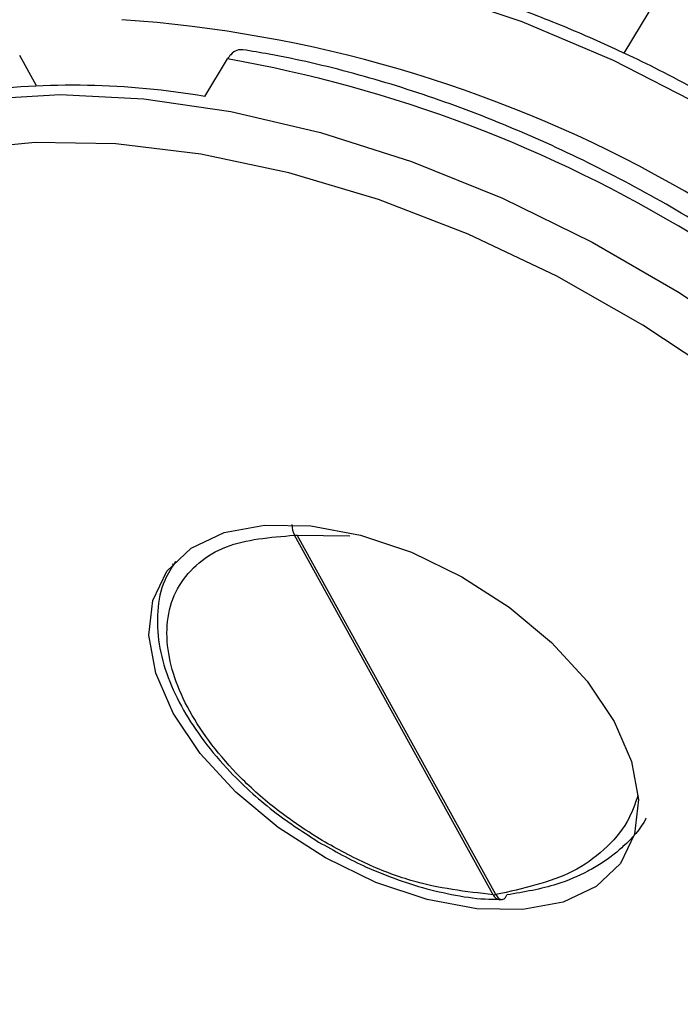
# Model space of a CAD drawing. Header units: millimetres. Extents: x 8853 to 11418, y 45 to 1005.
# Tile 226 of 256: x 10858 to 10874, y 770 to 794. Entities that reach past the tile are written whole.
import ezdxf

# ---------------------------------------------------------------- set-up
doc = ezdxf.new("R2010")
doc.units = ezdxf.units.MM

msp = doc.modelspace()

# ---------------------------------------------------------------- linework, layer by layer
at = {"color": 7, "linetype": 'Continuous', "lineweight": 25}
for p, q in [((10885.444, 813.814), (10872.898, 792.994)), ((10858.89, 792.214), (10858.489, 792.939)), ((10862.908, 791.961), (10863.447, 792.856)), ((10869.783, 772.919), (10865.043, 781.494)), ((10869.846, 772.922), (10865.106, 781.498)), ((10865.106, 781.498), (10866.365, 781.477)), ((10862.142, 780.808), (10862.131, 780.789)), ((10869.942, 772.799), (10870, 772.808))]:
    msp.add_line(p, q, dxfattribs=at)
at = {"color": 7, "linetype": 'Continuous', "lineweight": 25, "flags": 128}
for points in [[(10861.971, 795.527), (10863.997, 795.386), (10866.108, 795.039), (10868.274, 794.49), (10870.463, 793.748), (10872.644, 792.824), (10874.784, 791.731), (10876.853, 790.484), (10878.82, 789.103), (10880.656, 787.607), (10882.335, 786.018), (10883.833, 784.359), (10885.126, 782.655), (10886.198, 780.93), (10886.843, 779.643)], [(10850.631, 788.056), (10850.881, 788.437), (10851.8, 789.49), (10852.949, 790.374), (10854.309, 791.077), (10855.863, 791.587), (10857.587, 791.898), (10859.458, 792.005), (10861.447, 791.907), (10863.526, 791.606), (10865.667, 791.104), (10867.837, 790.41), (10870.006, 789.534), (10872.142, 788.488), (10874.216, 787.287), (10876.196, 785.949), (10878.055, 784.492), (10879.767, 782.938), (10881.305, 781.309), (10882.649, 779.628)], [(10875.321, 785.205), (10873.356, 786.509), (10871.3, 787.671), (10869.186, 788.674), (10867.045, 789.502), (10864.909, 790.143), (10862.812, 790.588), (10860.784, 790.829), (10858.856, 790.862), (10857.058, 790.688)], [(10872.667, 777.052), (10873.081, 776.097), (10873.247, 775.188), (10873.158, 774.365), (10872.818, 773.664), (10872.241, 773.115), (10871.454, 772.743), (10870.489, 772.563), (10869.39, 772.583), (10868.205, 772.803), (10866.984, 773.213), (10865.783, 773.795), (10864.652, 774.524), (10863.642, 775.367), (10862.796, 776.289), (10862.153, 777.248), (10861.739, 778.203), (10861.573, 779.111), (10861.662, 779.934), (10862.002, 780.636), (10862.578, 781.185), (10863.366, 781.557), (10864.331, 781.737), (10865.43, 781.717), (10866.615, 781.497), (10867.836, 781.087), (10869.037, 780.505), (10870.168, 779.776), (10871.178, 778.932), (10872.023, 778.011), (10872.667, 777.052)]]:
    msp.add_lwpolyline(points, dxfattribs=at)
at = {"color": 7, "linetype": 'Continuous', "lineweight": 25}
for centre, radius, start, end in [((10858.763, 762.608), 31.259, 37.1508, 86.0322), ((10857.883, 761.355), 31.989, 37.3173, 79.982), ((10859.754, 773.444), 18.784, 80.333, 97.5319), ((10865.547, 781.755), 0.567, 180.6235, 207.4011), ((10865.05, 781.924), 0.43, 269.117, 277.5438), ((10869.79, 773.348), 0.43, 269.117, 277.5438), ((10869.967, 772.996), 0.199, 202.935, 262.9056)]:
    msp.add_arc(centre, radius, start, end, dxfattribs=at)
for points, knots in [([(10875.971, 791.356), (10875.303, 791.742), (10874.368, 792.282), (10872.948, 792.983), (10871.732, 793.533), (10870.274, 794.109), (10868.749, 794.623), (10867.169, 795.057), (10865.567, 795.396), (10863.977, 795.612), (10862.861, 795.713), (10862.3, 795.704), (10862.239, 795.703)], [0, 0, 0, 0, 0.148876, 0.208796, 0.307953, 0.410246, 0.519299, 0.632324, 0.748217, 0.866127, 0.985503, 1, 1, 1, 1]), ([(10863.815, 793.075), (10863.766, 793.076), (10863.664, 793.079), (10863.537, 792.986), (10863.472, 792.892), (10863.447, 792.856)], [0, 0, 0, 0, 0.3692505, 0.7609965, 1, 1, 1, 1]), ([(10883.373, 781.142), (10883.161, 781.424), (10882.549, 782.241), (10881.394, 783.562), (10879.872, 785.071), (10878.203, 786.501), (10876.413, 787.835), (10874.524, 789.056), (10872.559, 790.15), (10870.542, 791.102), (10868.498, 791.902), (10866.453, 792.535), (10864.891, 792.899), (10864.023, 793.042), (10863.815, 793.076)], [0, 0, 0, 0, 0.048739, 0.141096, 0.233393, 0.325614, 0.41778, 0.509916, 0.602049, 0.694202, 0.786398, 0.878668, 0.971037, 1, 1, 1, 1]), ([(10850.65, 788.048), (10850.6, 787.978), (10850.288, 787.54), (10849.928, 786.607), (10849.589, 785.269), (10849.499, 783.828), (10849.633, 782.315), (10850, 780.74), (10850.593, 779.125), (10851.407, 777.491), (10852.429, 775.861), (10853.645, 774.255), (10855.039, 772.695), (10856.591, 771.199), (10858.283, 769.785), (10860.093, 768.471), (10861.998, 767.272), (10863.974, 766.203), (10865.998, 765.278), (10868.044, 764.508), (10870.088, 763.903), (10872.103, 763.474), (10873.851, 763.244), (10874.898, 763.204), (10875.316, 763.188)], [0, 0, 0, 0, 0.008906, 0.055402, 0.101891, 0.148673, 0.19594, 0.243692, 0.291801, 0.340107, 0.388486, 0.436852, 0.485177, 0.533459, 0.581703, 0.629921, 0.678125, 0.72633, 0.774547, 0.82279, 0.871074, 0.919413, 0.967818, 1, 1, 1, 1]), ([(10865.64, 774.248), (10865.296, 774.473), (10864.614, 774.918), (10863.482, 775.933), (10862.428, 777.298), (10861.972, 778.658), (10862.009, 779.642), (10862.262, 780.316), (10862.734, 780.855), (10863.571, 781.37), (10864.463, 781.445), (10865.043, 781.494)], [0, 0, 0, 0, 0.087723, 0.173638, 0.333333, 0.493028, 0.578944, 0.666667, 0.75439, 0.840305, 1, 1, 1, 1]), ([(10862.208, 780.867), (10862.113, 780.721), (10861.883, 780.368), (10861.752, 779.69), (10861.783, 778.908), (10862.002, 778.109), (10862.37, 777.331), (10862.87, 776.573), (10863.439, 775.904), (10864.032, 775.334), (10864.721, 774.756), (10865.273, 774.399), (10865.618, 774.176)], [0, 0, 0, 0, 0.080237, 0.193535, 0.305943, 0.415503, 0.521261, 0.621902, 0.72678, 0.804591, 0.877788, 1, 1, 1, 1]), ([(10861.371, 767.088), (10860.304, 767.764), (10858.029, 769.206), (10854.994, 771.853), (10852.303, 774.783), (10851.054, 776.805), (10850.437, 777.806)], [0, 0, 0, 0, 0.228915, 0.487687, 0.746459, 1, 1, 1, 1]), ([(10873.236, 775.286), (10873.162, 775.073), (10872.995, 774.593), (10872.452, 773.979), (10871.493, 773.282), (10870.495, 773.064), (10869.846, 772.922)], [0, 0, 0, 0, 0.172973, 0.38998, 0.603119, 1, 1, 1, 1]), ([(10873.431, 774.744), (10873.429, 774.74), (10873.301, 774.486), (10873.026, 774.189), (10872.636, 773.854), (10872.357, 773.657), (10871.93, 773.41), (10871.219, 773.101), (10870.518, 772.982), (10870.108, 772.913)], [0, 0, 0, 0, 0.003798, 0.248365, 0.336211, 0.427167, 0.521236, 0.71974, 1, 1, 1, 1]), ([(10865.618, 774.176), (10865.994, 773.965), (10866.522, 773.67), (10867.327, 773.337), (10868.009, 773.102), (10868.802, 772.913), (10869.454, 772.811), (10869.821, 772.811), (10869.936, 772.811)], [0, 0, 0, 0, 0.265317, 0.37205, 0.547297, 0.725935, 0.914485, 1, 1, 1, 1]), ([(10869.783, 772.919), (10869.137, 772.991), (10868.143, 773.103), (10866.708, 773.653), (10865.999, 774.048), (10865.64, 774.248)], [0, 0, 0, 0, 0.479085, 0.736831, 1, 1, 1, 1]), ([(10869.846, 772.922), (10869.867, 772.889), (10869.9, 772.839), (10869.949, 772.809), (10869.98, 772.797), (10869.996, 772.803), (10870.001, 772.805)], [0, 0, 0, 0, 0.441263, 0.673223, 0.912671, 1, 1, 1, 1]), ([(10870.001, 772.805), (10870.015, 772.808), (10870.043, 772.813), (10870.08, 772.852), (10870.098, 772.891), (10870.108, 772.913)], [0, 0, 0, 0, 0.348691, 0.649957, 1, 1, 1, 1])]:
    msp.add_open_spline(points, degree=3, knots=knots, dxfattribs=at)

doc.saveas('drawing.dxf')
